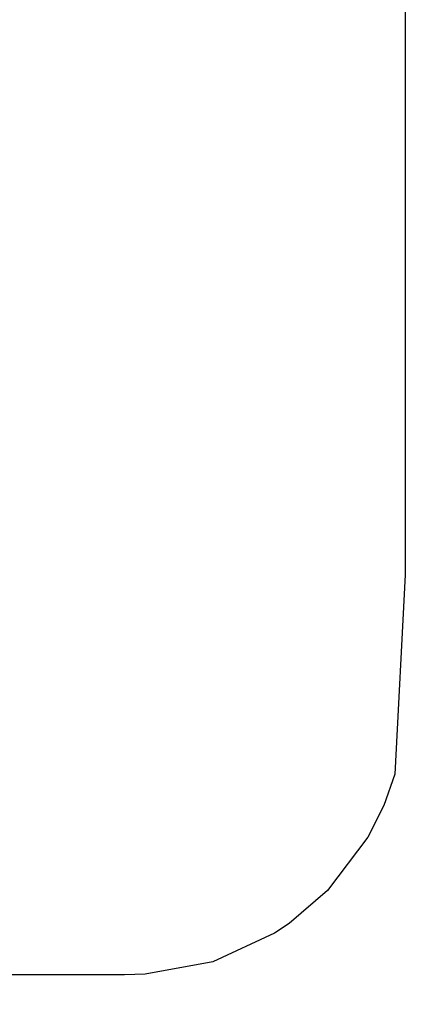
# Model space of a CAD drawing. Header units: millimetres. Extents: x -721 to -161, y -237 to 477.
# Tile 23 of 40: x -356 to -348, y -193 to -174. Entities that reach past the tile are written whole.
import ezdxf

# ---------------------------------------------------------------- set-up
doc = ezdxf.new("R2010")
doc.units = ezdxf.units.MM

# ---------------------------------------------------------------- blocks, each defined once
blk = doc.blocks.new('Bedienfeldblende__7', base_point=(-466.289, -201.139))
at = {"color": 7, "linetype": 'Continuous'}
for p, q in [((-348.023, -142.25), (-348.023, -184.49)), ((-348.023, -184.49), (-348.228, -188.43)), ((-348.228, -188.43), (-348.444, -189.048)), ((-348.444, -189.048), (-348.756, -189.676)), ((-348.756, -189.676), (-349.553, -190.728)), ((-349.553, -190.728), (-350.315, -191.381)), ((-350.315, -191.381), (-350.601, -191.572)), ((-350.601, -191.572), (-351.826, -192.134)), ((-351.826, -192.134), (-353.159, -192.382)), ((-353.572, -192.392), (-374.189, -192.392)), ((-353.159, -192.382), (-353.572, -192.392))]:
    blk.add_line(p, q, dxfattribs=at)
at = {"color": 1, "linetype": 'Continuous'}
for points, knots in [([(-353.489, -200.934), (-352.7, -200.889), (-351.125, -200.8), (-348.851, -200.088), (-346.756, -198.982), (-344.92, -197.481), (-343.411, -195.655), (-342.297, -193.571), (-341.581, -191.309), (-341.491, -189.741), (-341.446, -188.957)], [0, 0, 0, 0, 2.360552, 4.72014, 7.077948, 9.433428, 11.786385, 14.137008, 16.485844, 18.833712, 18.833712, 18.833712, 18.833712]), ([(-353.489, -199.665), (-352.789, -199.625), (-351.391, -199.546), (-349.374, -198.915), (-347.515, -197.933), (-345.886, -196.602), (-344.547, -194.982), (-343.56, -193.133), (-342.924, -191.126), (-342.844, -189.735), (-342.805, -189.039)], [0, 0, 0, 0, 2.094315, 4.187776, 6.279657, 8.369472, 10.457049, 12.542556, 14.626477, 16.709539, 16.709539, 16.709539, 16.709539]), ([(-353.489, -199.423), (-352.806, -199.385), (-351.44, -199.307), (-349.471, -198.691), (-347.655, -197.732), (-346.064, -196.432), (-344.756, -194.85), (-343.792, -193.044), (-343.171, -191.084), (-343.093, -189.726), (-343.055, -189.046)], [0, 0, 0, 0, 2.045309, 4.089784, 6.132716, 8.173631, 10.212359, 12.249066, 14.284224, 16.318544, 16.318544, 16.318544, 16.318544])]:
    blk.add_open_spline(points, degree=3, knots=knots, dxfattribs=at)
blk = doc.blocks.new('L10-für-dxf-Internet__87', base_point=(-720.837, -236.984))
blk.add_blockref('Bedienfeldblende__7', (-466.289, -201.139))
blk = doc.blocks.new('SA_LinksA', base_point=(-491, 104))
blk.add_blockref('L10-für-dxf-Internet__87', (-720.837, -236.984))

msp = doc.modelspace()

# ---------------------------------------------------------------- block references
msp.add_blockref('SA_LinksA', (-491, 104))

doc.saveas('drawing.dxf')
